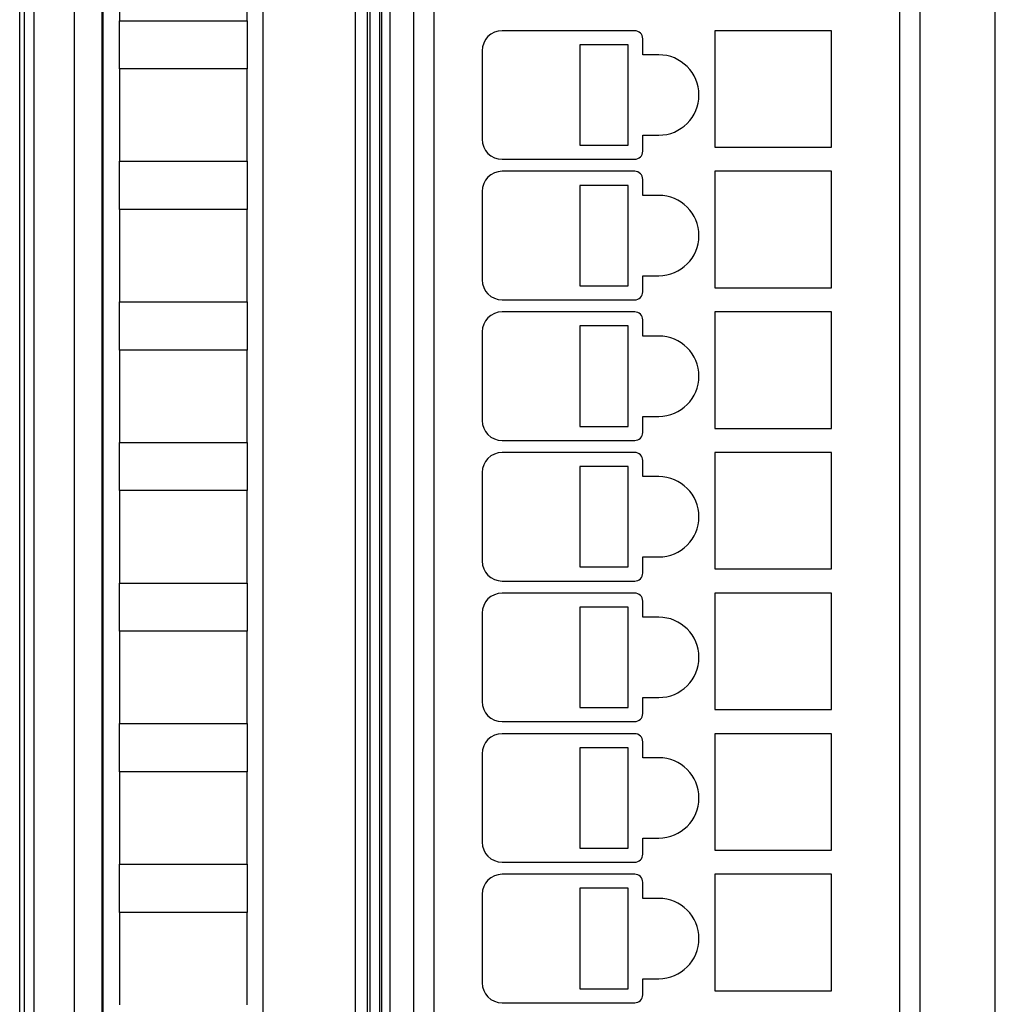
# Model space of a CAD drawing. Header units: millimetres. Extents: x 0 to 420, y 0 to 297.
# Tile 109 of 124: x 284 to 308, y 185 to 210. Entities that reach past the tile are written whole.
import ezdxf

# ---------------------------------------------------------------- set-up
doc = ezdxf.new("R2010")
doc.units = ezdxf.units.MM
doc.header["$LTSCALE"] = 23.1
doc.layers.get('0').update_dxf_attribs({"linetype": 'CONTINUOUS'})

msp = doc.modelspace()

# ---------------------------------------------------------------- linework, layer by layer
at = {"color": 9, "linetype": 'CONTINUOUS'}
for p, q in [((285.31175, 229.77013), (285.31175, 140.00591)), ((308.2581, 140.00591), (308.2581, 229.77013)), ((284.3119, 228.77017), (284.3119, 141.00587)), ((293.17595, 221.63802), (293.17595, 148.43802)), ((305.87595, 148.43802), (305.87595, 221.63802)), ((292.32339, 148.73497), (292.32339, 221.04108)), ((292.6232, 148.73497), (292.6232, 221.04108)), ((294.27595, 220.03802), (294.27595, 150.03802))]:
    msp.add_line(p, q, dxfattribs=at)
at = {"color": 7, "linetype": 'CONTINUOUS'}
for p, q in [((283.95806, 141.00593), (283.95806, 228.77015)), ((284.07595, 140.88791), (284.07595, 228.88814)), ((292.97595, 148.43802), (292.97595, 221.63802)), ((306.37595, 221.63802), (306.37595, 148.43802)), ((292.92595, 148.35345), (292.92595, 221.42259)), ((292.67595, 220.98833), (292.67595, 148.78772)), ((293.77595, 150.03802), (293.77595, 220.03802)), ((286.01309, 150.55017), (286.01309, 219.22588)), ((286.02595, 219.3856), (286.02595, 149.99287)), ((290.02595, 150.02165), (290.02595, 219.35267)), ((286.44595, 212.08802), (286.44595, 209.78802)), ((289.62195, 209.78802), (289.62195, 212.08802)), ((286.44595, 209.78802), (289.62195, 209.78802)), ((286.44608, 208.58802), (286.44608, 209.78802)), ((289.62182, 209.78802), (289.62182, 208.58802)), ((299.27595, 209.53802), (295.97595, 209.53802)), ((299.47595, 208.93802), (299.47595, 209.33802)), ((301.27595, 209.53802), (301.27595, 206.63802)), ((304.17595, 209.53802), (301.27595, 209.53802)), ((304.17595, 206.63802), (304.17595, 209.53802)), ((297.91126, 209.18802), (297.91126, 206.68802)), ((299.11126, 209.18802), (297.91126, 209.18802)), ((299.11126, 206.68802), (299.11126, 209.18802)), ((295.47595, 209.03802), (295.47595, 206.83802)), ((299.87595, 208.93802), (299.47595, 208.93802)), ((286.44595, 208.58802), (286.44595, 206.28802)), ((289.62195, 208.58802), (286.44595, 208.58802)), ((289.62195, 206.28802), (289.62195, 208.58802)), ((299.47595, 206.53802), (299.47595, 206.93802)), ((299.47595, 206.93802), (299.87595, 206.93802)), ((297.91126, 206.68802), (299.11126, 206.68802)), ((301.27595, 206.63802), (304.17595, 206.63802)), ((286.44595, 206.28802), (289.62195, 206.28802)), ((286.44608, 205.08802), (286.44608, 206.28802)), ((289.62182, 206.28802), (289.62182, 205.08802)), ((295.97595, 206.33802), (299.27595, 206.33802)), ((299.27595, 206.03802), (295.97595, 206.03802)), ((301.27595, 206.03802), (301.27595, 203.13802)), ((304.17595, 206.03802), (301.27595, 206.03802)), ((304.17595, 203.13802), (304.17595, 206.03802)), ((297.91126, 205.68802), (297.91126, 203.18802)), ((299.11126, 205.68802), (297.91126, 205.68802)), ((299.11126, 203.18802), (299.11126, 205.68802)), ((299.47595, 205.43802), (299.47595, 205.83802)), ((295.47595, 205.53802), (295.47595, 203.33802)), ((299.87595, 205.43802), (299.47595, 205.43802)), ((286.44595, 205.08802), (286.44595, 202.78802)), ((289.62195, 205.08802), (286.44595, 205.08802)), ((289.62195, 202.78802), (289.62195, 205.08802)), ((299.47595, 203.03802), (299.47595, 203.43802)), ((299.47595, 203.43802), (299.87595, 203.43802)), ((297.91126, 203.18802), (299.11126, 203.18802)), ((301.27595, 203.13802), (304.17595, 203.13802)), ((286.44595, 202.78802), (289.62195, 202.78802)), ((286.44608, 201.58802), (286.44608, 202.78802)), ((289.62182, 202.78802), (289.62182, 201.58802)), ((295.97595, 202.83802), (299.27595, 202.83802)), ((299.27595, 202.53802), (295.97595, 202.53802)), ((301.27595, 202.53802), (301.27595, 199.63802)), ((304.17595, 202.53802), (301.27595, 202.53802)), ((304.17595, 199.63802), (304.17595, 202.53802)), ((299.47595, 201.93802), (299.47595, 202.33802)), ((295.47595, 202.03802), (295.47595, 199.83802)), ((297.91126, 202.18802), (297.91126, 199.68802)), ((299.11126, 202.18802), (297.91126, 202.18802)), ((299.11126, 199.68802), (299.11126, 202.18802)), ((299.87595, 201.93802), (299.47595, 201.93802)), ((286.44595, 201.58802), (286.44595, 199.28802)), ((289.62195, 201.58802), (286.44595, 201.58802)), ((289.62195, 199.28802), (289.62195, 201.58802)), ((299.47595, 199.53802), (299.47595, 199.93802)), ((299.47595, 199.93802), (299.87595, 199.93802)), ((297.91126, 199.68802), (299.11126, 199.68802)), ((301.27595, 199.63802), (304.17595, 199.63802)), ((286.44595, 199.28802), (289.62195, 199.28802)), ((286.44608, 198.08802), (286.44608, 199.28802)), ((289.62182, 199.28802), (289.62182, 198.08802)), ((295.97595, 199.33802), (299.27595, 199.33802)), ((299.27595, 199.03802), (295.97595, 199.03802)), ((299.47595, 198.43802), (299.47595, 198.83802)), ((301.27595, 199.03802), (301.27595, 196.13802)), ((304.17595, 199.03802), (301.27595, 199.03802)), ((304.17595, 196.13802), (304.17595, 199.03802)), ((297.91126, 198.68802), (297.91126, 196.18802)), ((299.11126, 198.68802), (297.91126, 198.68802)), ((299.11126, 196.18802), (299.11126, 198.68802)), ((295.47595, 198.53802), (295.47595, 196.33802)), ((299.87595, 198.43802), (299.47595, 198.43802)), ((286.44595, 198.08802), (286.44595, 195.78802)), ((289.62195, 198.08802), (286.44595, 198.08802)), ((289.62195, 195.78802), (289.62195, 198.08802)), ((299.47595, 196.03802), (299.47595, 196.43802)), ((299.47595, 196.43802), (299.87595, 196.43802)), ((297.91126, 196.18802), (299.11126, 196.18802)), ((301.27595, 196.13802), (304.17595, 196.13802)), ((286.44595, 195.78802), (289.62195, 195.78802)), ((286.44608, 194.58802), (286.44608, 195.78802)), ((289.62182, 195.78802), (289.62182, 194.58802)), ((295.97595, 195.83802), (299.27595, 195.83802)), ((299.27595, 195.53802), (295.97595, 195.53802)), ((304.17595, 195.53802), (301.27595, 195.53802)), ((301.27595, 195.53802), (301.27595, 192.63802)), ((304.17595, 192.63802), (304.17595, 195.53802)), ((297.91126, 195.18802), (297.91126, 192.68802)), ((299.11126, 195.18802), (297.91126, 195.18802)), ((299.11126, 192.68802), (299.11126, 195.18802)), ((299.47595, 194.93802), (299.47595, 195.33802)), ((295.47595, 195.03802), (295.47595, 192.83802)), ((299.87595, 194.93802), (299.47595, 194.93802)), ((286.44595, 194.58802), (286.44595, 192.28802)), ((289.62195, 194.58802), (286.44595, 194.58802)), ((289.62195, 192.28802), (289.62195, 194.58802)), ((299.47595, 192.53802), (299.47595, 192.93802)), ((299.47595, 192.93802), (299.87595, 192.93802)), ((297.91126, 192.68802), (299.11126, 192.68802)), ((301.27595, 192.63802), (304.17595, 192.63802)), ((286.44595, 192.28802), (289.62195, 192.28802)), ((286.44608, 191.08802), (286.44608, 192.28802)), ((289.62182, 192.28802), (289.62182, 191.08802)), ((295.97595, 192.33802), (299.27595, 192.33802)), ((299.27595, 192.03802), (295.97595, 192.03802)), ((304.17595, 192.03802), (301.27595, 192.03802)), ((301.27595, 192.03802), (301.27595, 189.13802)), ((304.17595, 189.13802), (304.17595, 192.03802)), ((297.91126, 191.68802), (297.91126, 189.18802)), ((299.11126, 191.68802), (297.91126, 191.68802)), ((299.11126, 189.18802), (299.11126, 191.68802)), ((299.47595, 191.43802), (299.47595, 191.83802)), ((295.47595, 191.53802), (295.47595, 189.33802)), ((299.87595, 191.43802), (299.47595, 191.43802)), ((286.44595, 191.08802), (286.44595, 188.78802)), ((289.62195, 191.08802), (286.44595, 191.08802)), ((289.62195, 188.78802), (289.62195, 191.08802)), ((299.47595, 189.03802), (299.47595, 189.43802)), ((299.47595, 189.43802), (299.87595, 189.43802)), ((297.91126, 189.18802), (299.11126, 189.18802)), ((301.27595, 189.13802), (304.17595, 189.13802)), ((286.44595, 188.78802), (289.62195, 188.78802)), ((286.44608, 187.58802), (286.44608, 188.78802)), ((289.62182, 188.78802), (289.62182, 187.58802)), ((295.97595, 188.83802), (299.27595, 188.83802)), ((299.27595, 188.53802), (295.97595, 188.53802)), ((304.17595, 188.53802), (301.27595, 188.53802)), ((301.27595, 188.53802), (301.27595, 185.63802)), ((304.17595, 185.63802), (304.17595, 188.53802)), ((299.47595, 187.93802), (299.47595, 188.33802)), ((295.47595, 188.03802), (295.47595, 185.83802)), ((299.11126, 188.18802), (297.91126, 188.18802)), ((297.91126, 188.18802), (297.91126, 185.68802)), ((299.11126, 185.68802), (299.11126, 188.18802)), ((299.87595, 187.93802), (299.47595, 187.93802)), ((286.44595, 187.58802), (286.44595, 185.28802)), ((289.62195, 187.58802), (286.44595, 187.58802)), ((289.62195, 185.28802), (289.62195, 187.58802)), ((299.47595, 185.93802), (299.87595, 185.93802)), ((299.47595, 185.53802), (299.47595, 185.93802)), ((297.91126, 185.68802), (299.11126, 185.68802)), ((301.27595, 185.63802), (304.17595, 185.63802)), ((295.97595, 185.33802), (299.27595, 185.33802))]:
    msp.add_line(p, q, dxfattribs=at)
for centre, radius, start, end in [((295.97595, 209.03802), 0.5, 90, 180), ((299.27595, 209.33802), 0.2, 0, 90), ((299.87595, 207.93802), 1, 270, 90), ((295.97595, 206.83802), 0.5, 180, 270), ((299.27595, 206.53802), 0.2, 270, 360), ((295.97595, 205.53802), 0.5, 90, 180), ((299.27595, 205.83802), 0.2, 0, 90), ((299.87595, 204.43802), 1, 270, 90), ((295.97595, 203.33802), 0.5, 180, 270), ((299.27595, 203.03802), 0.2, 270, 360), ((295.97595, 202.03802), 0.5, 90, 180), ((299.27595, 202.33802), 0.2, 0, 90), ((299.87595, 200.93802), 1, 270, 90), ((295.97595, 199.83802), 0.5, 180, 270), ((299.27595, 199.53802), 0.2, 270, 360), ((295.97595, 198.53802), 0.5, 90, 180), ((299.27595, 198.83802), 0.2, 0, 90), ((299.87595, 197.43802), 1, 270, 90), ((295.97595, 196.33802), 0.5, 180, 270), ((299.27595, 196.03802), 0.2, 270, 360), ((295.97595, 195.03802), 0.5, 90, 180), ((299.27595, 195.33802), 0.2, 0, 90), ((299.87595, 193.93802), 1, 270, 90), ((295.97595, 192.83802), 0.5, 180, 270), ((299.27595, 192.53802), 0.2, 270, 360), ((295.97595, 191.53802), 0.5, 90, 180), ((299.27595, 191.83802), 0.2, 0, 90), ((299.87595, 190.43802), 1, 270, 90), ((295.97595, 189.33802), 0.5, 180, 270), ((299.27595, 189.03802), 0.2, 270, 360), ((295.97595, 188.03802), 0.5, 90, 180), ((299.27595, 188.33802), 0.2, 0, 90), ((299.87595, 186.93802), 1, 270, 90), ((295.97595, 185.83802), 0.5, 180, 270), ((299.27595, 185.53802), 0.2, 270, 360)]:
    msp.add_arc(centre, radius, start, end, dxfattribs=at)

doc.saveas('drawing.dxf')
